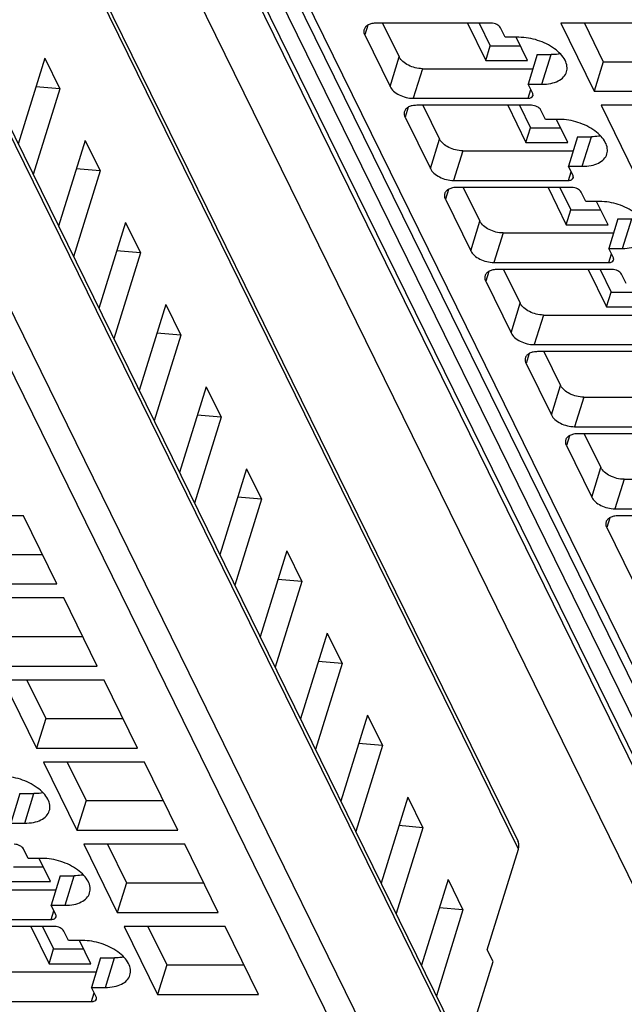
# Model space of a CAD drawing. Header units: millimetres. Extents: x 0 to 841, y 0 to 594.
# Tile 19 of 237: x 243 to 259, y 34 to 60. Entities that reach past the tile are written whole.
import ezdxf

# ---------------------------------------------------------------- set-up
doc = ezdxf.new("R2010")
doc.units = ezdxf.units.MM
doc.header["$LTSCALE"] = 46.255
doc.layers.get('0').update_dxf_attribs({"linetype": 'CONTINUOUS'})

msp = doc.modelspace()

# ---------------------------------------------------------------- linework, layer by layer
at = {"color": 9, "linetype": 'CONTINUOUS'}
for p, q in [((262.23809, 33.68029), (235.46633, 88.23541)), ((261.07704, 32.90348), (234.30525, 87.45865)), ((236.4731, 87.45865), (263.24489, 32.90348)), ((256.19604, 37.61283), (234.41605, 81.99579)), ((255.02022, 31.51324), (232.93519, 76.5178)), ((231.93931, 73.93864), (254.26838, 28.43679)), ((253.68681, 28.04512), (231.35775, 73.54697)), ((244.46435, 72.5524), (265.81728, 29.0397)), ((252.20806, 59.44679), (252.12802, 59.18778)), ((252.79912, 57.82024), (253.04118, 58.60357)), ((256.82128, 57.8824), (257.06335, 58.66573)), ((253.65423, 58.29276), (253.41217, 57.50944)), ((256.45167, 57.50944), (256.52285, 57.73977)), ((253.27571, 57.27115), (253.19567, 57.01215)), ((253.86676, 55.64461), (254.10883, 56.42793)), ((257.88893, 55.70677), (258.13099, 56.4901)), ((254.72188, 56.11713), (254.47981, 55.3338)), ((257.51931, 55.3338), (257.59049, 55.56414)), ((254.34335, 55.09552), (254.26332, 54.83651)), ((258.95657, 53.53113), (259.19864, 54.31446)), ((254.93441, 53.46897), (255.17647, 54.2523)), ((255.78953, 53.94149), (255.54746, 53.15817)), ((258.58696, 53.15817), (258.65814, 53.3885)), ((255.411, 52.91988), (255.33096, 52.66088)), ((256.00205, 51.29334), (256.24412, 52.07666)), ((256.85717, 51.76586), (256.61511, 50.98253)), ((256.47865, 50.74425), (256.39861, 50.48524)), ((257.0697, 49.1177), (257.31177, 49.90103)), ((257.92482, 49.59022), (257.68275, 48.8069)), ((257.54629, 48.56861), (257.46626, 48.30961)), ((258.13735, 46.94207), (258.37941, 47.72539)), ((258.99247, 47.41459), (258.7504, 46.63126)), ((258.61394, 46.39298), (258.5339, 46.13397)), ((243.12725, 38.30169), (243.36932, 39.08502)), ((244.1949, 36.12605), (244.43697, 36.90938)), ((243.82529, 35.75309), (243.89647, 35.98343)), ((245.26255, 33.95042), (245.50461, 34.73375)), ((244.89294, 33.57745), (244.96412, 33.80779))]:
    msp.add_line(p, q, dxfattribs=at)
at = {"color": 7, "linetype": 'CONTINUOUS'}
for p, q in [((235.81744, 87.80143), (262.58922, 33.24627)), ((234.40438, 82.21606), (256.18437, 37.8331)), ((232.92376, 76.73367), (255.00879, 31.72911)), ((244.13652, 72.72379), (265.48945, 29.21109)), ((255.47553, 59.49859), (252.43603, 59.49859)), ((252.60197, 59.49859), (253.04118, 58.60357)), ((254.84504, 59.49859), (255.33001, 58.51033)), ((255.15827, 59.49859), (255.45104, 58.90199)), ((257.31766, 59.49859), (258.20228, 57.69592)), ((259.98873, 59.49859), (257.31766, 59.49859)), ((257.94412, 59.49859), (258.44434, 58.47925)), ((255.84277, 59.12562), (255.72075, 59.37427)), ((252.12802, 59.18778), (252.79912, 57.82024)), ((256.2112, 59.12562), (255.84277, 59.12562)), ((256.43528, 58.51033), (256.13334, 59.12562)), ((255.33001, 58.51033), (255.45104, 58.90199)), ((255.45104, 58.90199), (256.24308, 58.90199)), ((243.65675, 58.56944), (242.95378, 56.29463)), ((243.65675, 58.56944), (244.0533, 57.76134)), ((255.33001, 58.51033), (256.43528, 58.51033)), ((256.69492, 58.66573), (256.45285, 57.8824)), ((256.69492, 58.66573), (257.06335, 58.66573)), ((258.44434, 58.47925), (258.20228, 57.69592)), ((258.44434, 58.47925), (260.48895, 58.47925)), ((253.65423, 58.29276), (256.57967, 58.29276)), ((244.0533, 57.76134), (243.35033, 55.48654)), ((244.0533, 57.76134), (243.42415, 57.81674)), ((256.57487, 57.63376), (256.45285, 57.8824)), ((256.45285, 57.8824), (256.82128, 57.8824)), ((258.20228, 57.69592), (260.87335, 57.69592)), ((253.41217, 57.50944), (256.45167, 57.50944)), ((256.54318, 57.32295), (253.50368, 57.32295)), ((253.66962, 57.32295), (254.10883, 56.42793)), ((255.91268, 57.32295), (256.39765, 56.33469)), ((256.22592, 57.32295), (256.51869, 56.72636)), ((256.91042, 56.94999), (256.7884, 57.19863)), ((258.3853, 57.32295), (259.26992, 55.52029)), ((261.05638, 57.32295), (258.3853, 57.32295)), ((253.19567, 57.01215), (253.86676, 55.64461)), ((257.27884, 56.94999), (256.91042, 56.94999)), ((257.50293, 56.33469), (257.20098, 56.94999)), ((256.39765, 56.33469), (256.51869, 56.72636)), ((256.51869, 56.72636), (257.31072, 56.72636)), ((244.72439, 56.3938), (244.02143, 54.119)), ((244.72439, 56.3938), (245.12095, 55.58571)), ((257.76257, 56.4901), (257.5205, 55.70677)), ((257.76257, 56.4901), (258.13099, 56.4901)), ((254.72188, 56.11713), (257.64731, 56.11713)), ((256.39765, 56.33469), (257.50293, 56.33469)), ((245.12095, 55.58571), (244.41798, 53.3109)), ((245.12095, 55.58571), (244.49179, 55.64111)), ((257.64252, 55.45812), (257.5205, 55.70677)), ((257.5205, 55.70677), (257.88893, 55.70677)), ((254.47981, 55.3338), (257.51931, 55.3338)), ((257.61083, 55.14732), (254.57133, 55.14732)), ((254.73726, 55.14732), (255.17647, 54.2523)), ((256.98033, 55.14732), (257.4653, 54.15906)), ((257.29356, 55.14732), (257.58633, 54.55072)), ((254.26332, 54.83651), (254.93441, 53.46897)), ((257.97806, 54.77435), (257.85605, 55.023)), ((257.4653, 54.15906), (257.58633, 54.55072)), ((257.58633, 54.55072), (258.37837, 54.55072)), ((258.34649, 54.77435), (257.97806, 54.77435)), ((258.57057, 54.15906), (258.26863, 54.77435)), ((258.83021, 54.31446), (258.58815, 53.53113)), ((258.83021, 54.31446), (259.19864, 54.31446)), ((245.79204, 54.21817), (245.08907, 51.94336)), ((245.79204, 54.21817), (246.18859, 53.41007)), ((257.4653, 54.15906), (258.57057, 54.15906)), ((255.78953, 53.94149), (258.71496, 53.94149)), ((258.71016, 53.28249), (258.58815, 53.53113)), ((258.58815, 53.53113), (258.95657, 53.53113)), ((246.18859, 53.41007), (245.48563, 51.13527)), ((246.18859, 53.41007), (245.55944, 53.46547)), ((255.54746, 53.15817), (258.58696, 53.15817)), ((258.67847, 52.97168), (255.63897, 52.97168)), ((255.80491, 52.97168), (256.24412, 52.07666)), ((258.04798, 52.97168), (258.53295, 51.98342)), ((258.36121, 52.97168), (258.65398, 52.37509)), ((259.04571, 52.59872), (258.92369, 52.84736)), ((255.33096, 52.66088), (256.00205, 51.29334)), ((258.53295, 51.98342), (258.65398, 52.37509)), ((258.65398, 52.37509), (259.44602, 52.37509)), ((246.85969, 52.04253), (246.15672, 49.76773)), ((246.85969, 52.04253), (247.25624, 51.23444)), ((258.53295, 51.98342), (259.63822, 51.98342)), ((256.85717, 51.76586), (259.78261, 51.76586)), ((247.25624, 51.23444), (246.55327, 48.95963)), ((247.25624, 51.23444), (246.62709, 51.28984)), ((256.61511, 50.98253), (259.65461, 50.98253)), ((259.74612, 50.79605), (256.70662, 50.79605)), ((256.87256, 50.79605), (257.31177, 49.90103)), ((256.39861, 50.48524), (257.0697, 49.1177)), ((247.92733, 49.8669), (247.22436, 47.59209)), ((247.92733, 49.8669), (248.32389, 49.05881)), ((257.92482, 49.59022), (260.85025, 49.59022)), ((248.32389, 49.05881), (247.62092, 46.784)), ((248.32389, 49.05881), (247.69473, 49.1142)), ((257.68275, 48.8069), (260.72225, 48.8069)), ((260.81377, 48.62041), (257.77427, 48.62041)), ((257.9402, 48.62041), (258.37941, 47.72539)), ((257.46626, 48.30961), (258.13735, 46.94207)), ((248.99498, 47.69126), (248.29201, 45.41646)), ((248.99498, 47.69126), (249.39153, 46.88317)), ((258.99247, 47.41459), (261.9179, 47.41459)), ((249.39153, 46.88317), (248.68857, 44.60836)), ((249.39153, 46.88317), (248.76238, 46.93857)), ((243.09177, 46.44478), (240.42069, 46.44478)), ((243.97639, 44.64211), (243.09177, 46.44478)), ((258.7504, 46.63126), (261.7899, 46.63126)), ((261.88141, 46.44478), (258.84191, 46.44478)), ((258.5339, 46.13397), (259.20499, 44.76643)), ((241.54738, 45.42544), (243.59199, 45.42544)), ((250.06263, 45.51563), (249.35966, 43.24082)), ((250.06263, 45.51563), (250.45918, 44.70754)), ((241.30531, 44.64211), (243.97639, 44.64211)), ((250.45918, 44.70754), (249.75621, 42.43273)), ((250.45918, 44.70754), (249.83003, 44.76293)), ((244.15942, 44.26915), (241.48834, 44.26915)), ((245.04404, 42.46648), (244.15942, 44.26915)), ((251.13027, 43.33999), (250.4273, 41.06519)), ((251.13027, 43.33999), (251.52683, 42.5319)), ((242.61503, 43.2498), (244.65964, 43.2498)), ((251.52683, 42.5319), (250.82386, 40.25709)), ((251.52683, 42.5319), (250.89767, 42.5873)), ((242.37296, 42.46648), (245.04404, 42.46648)), ((242.55598, 42.09351), (243.44061, 40.29084)), ((245.22706, 42.09351), (242.55598, 42.09351)), ((243.18245, 42.09351), (243.68267, 41.07417)), ((246.11168, 40.29084), (245.22706, 42.09351)), ((243.68267, 41.07417), (243.44061, 40.29084)), ((243.68267, 41.07417), (245.72728, 41.07417)), ((252.19792, 41.16436), (251.49495, 38.88955)), ((252.19792, 41.16436), (252.59447, 40.35627)), ((243.44061, 40.29084), (246.11168, 40.29084)), ((252.59447, 40.35627), (251.89151, 38.08146)), ((252.59447, 40.35627), (251.96532, 40.41166)), ((243.62363, 39.91788), (244.50825, 38.11521)), ((246.29471, 39.91788), (243.62363, 39.91788)), ((244.2501, 39.91788), (244.75032, 38.89853)), ((247.17933, 38.11521), (246.29471, 39.91788)), ((243.0009, 39.08502), (242.75883, 38.30169)), ((243.0009, 39.08502), (243.36932, 39.08502)), ((244.75032, 38.89853), (244.50825, 38.11521)), ((244.75032, 38.89853), (246.79493, 38.89853)), ((253.26557, 38.98872), (252.5626, 36.71392)), ((253.26557, 38.98872), (253.66212, 38.18063)), ((242.75883, 38.30169), (243.12725, 38.30169)), ((244.50825, 38.11521), (247.17933, 38.11521)), ((253.66212, 38.18063), (252.95915, 35.90583)), ((253.66212, 38.18063), (253.03297, 38.23603)), ((243.21639, 37.36927), (243.09438, 37.61792)), ((244.69128, 37.74224), (245.5759, 35.93957)), ((247.36235, 37.74224), (244.69128, 37.74224)), ((245.31775, 37.74224), (245.81797, 36.7229)), ((248.24698, 35.93957), (247.36235, 37.74224)), ((255.37301, 34.94952), (256.19604, 37.61283)), ((243.58482, 37.36927), (243.21639, 37.36927)), ((243.8089, 36.75398), (243.50696, 37.36927)), ((242.82466, 37.14564), (243.6167, 37.14564)), ((244.06854, 36.90938), (243.82648, 36.12605)), ((244.06854, 36.90938), (244.43697, 36.90938)), ((254.33321, 36.81309), (253.63024, 34.53828)), ((254.33321, 36.81309), (254.72977, 36.005)), ((241.02786, 36.53642), (243.95329, 36.53642)), ((242.70363, 36.75398), (243.8089, 36.75398)), ((245.81797, 36.7229), (245.5759, 35.93957)), ((245.81797, 36.7229), (247.86258, 36.7229)), ((243.94849, 35.87741), (243.82648, 36.12605)), ((243.82648, 36.12605), (244.1949, 36.12605)), ((254.72977, 36.005), (254.02812, 33.7275)), ((254.72977, 36.005), (254.10061, 36.06039)), ((240.78579, 35.75309), (243.82529, 35.75309)), ((245.5759, 35.93957), (248.24698, 35.93957)), ((243.9168, 35.56661), (240.8773, 35.56661)), ((243.28631, 35.56661), (243.77127, 34.57834)), ((243.59954, 35.56661), (243.89231, 34.97001)), ((245.75892, 35.56661), (246.64355, 33.76394)), ((248.43, 35.56661), (245.75892, 35.56661)), ((246.38539, 35.56661), (246.88561, 34.54726)), ((249.31462, 33.76394), (248.43, 35.56661)), ((244.28404, 35.19364), (244.16202, 35.44228)), ((243.77127, 34.57834), (243.89231, 34.97001)), ((243.89231, 34.97001), (244.68435, 34.97001)), ((244.65246, 35.19364), (244.28404, 35.19364)), ((244.87655, 34.57834), (244.5746, 35.19364)), ((245.13619, 34.73375), (244.89412, 33.95042)), ((245.13619, 34.73375), (245.50461, 34.73375)), ((255.52553, 34.63872), (255.37301, 34.94952)), ((243.77127, 34.57834), (244.87655, 34.57834)), ((246.88561, 34.54726), (246.64355, 33.76394)), ((246.88561, 34.54726), (248.93022, 34.54726)), ((254.77415, 32.20725), (255.52553, 34.63872)), ((242.0955, 34.36078), (245.02093, 34.36078)), ((245.01614, 33.70178), (244.89412, 33.95042)), ((244.89412, 33.95042), (245.26255, 33.95042)), ((246.64355, 33.76394), (249.31462, 33.76394)), ((241.85344, 33.57745), (244.89294, 33.57745))]:
    msp.add_line(p, q, dxfattribs=at)
for points, knots in [([(252.43603, 59.49859), (252.3969, 59.49859), (252.32318, 59.49236), (252.22411, 59.46125), (252.14863, 59.4095), (252.11854, 59.3603), (252.11085, 59.33541)], [0, 0, 0, 0, 0.30375974, 0.56999726, 0.79778841, 1, 1, 1, 1]), ([(255.72075, 59.37427), (255.70152, 59.41346), (255.62009, 59.47491), (255.52638, 59.49859), (255.47553, 59.49859)], [0, 0, 0, 0, 0.46198205, 1, 1, 1, 1]), ([(252.11085, 59.33541), (252.10735, 59.32409), (252.09765, 59.27437), (252.1111, 59.22228), (252.12802, 59.18778)], [0, 0, 0, 0, 0.23564532, 1, 1, 1, 1]), ([(257.47163, 58.20877), (257.48637, 58.25652), (257.49321, 58.36617), (257.43403, 58.52981), (257.31661, 58.68766), (257.08448, 58.88772), (256.71175, 59.06689), (256.37829, 59.12562), (256.2112, 59.12562)], [0, 0, 0, 0, 0.08651326, 0.18324425, 0.2955517, 0.42361951, 0.71069026, 1, 1, 1, 1]), ([(253.65423, 58.29276), (253.52712, 58.29276), (253.33706, 58.34162), (253.13698, 58.47158), (253.06339, 58.5583), (253.04118, 58.60357)], [0, 0, 0, 0, 0.53501664, 0.78777233, 1, 1, 1, 1]), ([(257.304, 58.68953), (257.28509, 58.68552), (257.20565, 58.67118), (257.12471, 58.66573), (257.06335, 58.66573)], [0, 0, 0, 0, 0.23947121, 1, 1, 1, 1]), ([(256.82128, 57.8824), (256.89955, 57.8824), (257.04699, 57.89485), (257.24512, 57.95709), (257.39611, 58.06056), (257.45625, 58.15899), (257.47163, 58.20877)], [0, 0, 0, 0, 0.30376172, 0.57000494, 0.79777765, 1, 1, 1, 1]), ([(252.79912, 57.82024), (252.82133, 57.77498), (252.89492, 57.68825), (253.095, 57.55829), (253.28506, 57.50944), (253.41217, 57.50944)], [0, 0, 0, 0, 0.21222789, 0.46498369, 1, 1, 1, 1]), ([(256.45167, 57.50944), (256.48086, 57.50944), (256.53302, 57.5154), (256.57532, 57.55399), (256.58174, 57.57471)], [0, 0, 0, 0, 0.57363204, 1, 1, 1, 1]), ([(256.58174, 57.57471), (256.58314, 57.57924), (256.587, 57.59913), (256.58164, 57.61997), (256.57487, 57.63376)], [0, 0, 0, 0, 0.23585703, 1, 1, 1, 1]), ([(253.17849, 57.15977), (253.17499, 57.14846), (253.1653, 57.09874), (253.17874, 57.04664), (253.19567, 57.01215)], [0, 0, 0, 0, 0.23564532, 1, 1, 1, 1]), ([(253.50368, 57.32295), (253.46454, 57.32295), (253.39082, 57.31673), (253.29176, 57.28562), (253.21628, 57.23386), (253.18618, 57.18466), (253.17849, 57.15977)], [0, 0, 0, 0, 0.30375974, 0.56999726, 0.79778841, 1, 1, 1, 1]), ([(256.7884, 57.19863), (256.76917, 57.23783), (256.68773, 57.29927), (256.59403, 57.32295), (256.54318, 57.32295)], [0, 0, 0, 0, 0.46198205, 1, 1, 1, 1]), ([(258.53928, 56.03314), (258.55402, 56.08088), (258.56085, 56.19054), (258.50168, 56.35418), (258.38426, 56.51202), (258.15213, 56.71209), (257.77939, 56.89125), (257.44593, 56.94999), (257.27884, 56.94999)], [0, 0, 0, 0, 0.08651326, 0.18324425, 0.2955517, 0.42361951, 0.71069026, 1, 1, 1, 1]), ([(254.72188, 56.11713), (254.59477, 56.11713), (254.40471, 56.16598), (254.20463, 56.29594), (254.13104, 56.38267), (254.10883, 56.42793)], [0, 0, 0, 0, 0.53501664, 0.78777233, 1, 1, 1, 1]), ([(258.37164, 56.51389), (258.35274, 56.50989), (258.2733, 56.49555), (258.19236, 56.4901), (258.13099, 56.4901)], [0, 0, 0, 0, 0.23947121, 1, 1, 1, 1]), ([(257.88893, 55.70677), (257.9672, 55.70677), (258.11464, 55.71921), (258.31276, 55.78145), (258.46375, 55.88492), (258.5239, 55.98335), (258.53928, 56.03314)], [0, 0, 0, 0, 0.30376172, 0.57000494, 0.79777765, 1, 1, 1, 1]), ([(253.86676, 55.64461), (253.88897, 55.59934), (253.96256, 55.51261), (254.16264, 55.38265), (254.3527, 55.3338), (254.47981, 55.3338)], [0, 0, 0, 0, 0.21222789, 0.46498369, 1, 1, 1, 1]), ([(257.51931, 55.3338), (257.5485, 55.3338), (257.60066, 55.33976), (257.64297, 55.37835), (257.64939, 55.39908)], [0, 0, 0, 0, 0.57363204, 1, 1, 1, 1]), ([(257.64939, 55.39908), (257.65079, 55.40361), (257.65465, 55.4235), (257.64929, 55.44433), (257.64252, 55.45812)], [0, 0, 0, 0, 0.23585703, 1, 1, 1, 1]), ([(254.57133, 55.14732), (254.53219, 55.14732), (254.45847, 55.14109), (254.3594, 55.10998), (254.28392, 55.05823), (254.25383, 55.00903), (254.24614, 54.98414)], [0, 0, 0, 0, 0.30375974, 0.56999726, 0.79778841, 1, 1, 1, 1]), ([(257.85605, 55.023), (257.83681, 55.06219), (257.75538, 55.12364), (257.66167, 55.14732), (257.61083, 55.14732)], [0, 0, 0, 0, 0.46198205, 1, 1, 1, 1]), ([(254.24614, 54.98414), (254.24264, 54.97282), (254.23294, 54.9231), (254.24639, 54.87101), (254.26332, 54.83651)], [0, 0, 0, 0, 0.23564532, 1, 1, 1, 1]), ([(259.60692, 53.8575), (259.62167, 53.90525), (259.6285, 54.0149), (259.56933, 54.17854), (259.4519, 54.33639), (259.21977, 54.53645), (258.84704, 54.71562), (258.51358, 54.77435), (258.34649, 54.77435)], [0, 0, 0, 0, 0.08651326, 0.18324425, 0.2955517, 0.42361951, 0.71069026, 1, 1, 1, 1]), ([(255.78953, 53.94149), (255.66242, 53.94149), (255.47236, 53.99035), (255.27228, 54.12031), (255.19869, 54.20703), (255.17647, 54.2523)], [0, 0, 0, 0, 0.53501664, 0.78777233, 1, 1, 1, 1]), ([(258.95657, 53.53113), (259.03484, 53.53113), (259.18229, 53.54358), (259.38041, 53.60582), (259.5314, 53.70929), (259.59155, 53.80772), (259.60692, 53.8575)], [0, 0, 0, 0, 0.30376172, 0.57000494, 0.79777765, 1, 1, 1, 1]), ([(254.93441, 53.46897), (254.95662, 53.42371), (255.03021, 53.33698), (255.23029, 53.20702), (255.42035, 53.15817), (255.54746, 53.15817)], [0, 0, 0, 0, 0.21222789, 0.46498369, 1, 1, 1, 1]), ([(258.58696, 53.15817), (258.61615, 53.15817), (258.66831, 53.16413), (258.71062, 53.20272), (258.71703, 53.22344)], [0, 0, 0, 0, 0.57363204, 1, 1, 1, 1]), ([(258.71703, 53.22344), (258.71844, 53.22797), (258.72229, 53.24786), (258.71693, 53.2687), (258.71016, 53.28249)], [0, 0, 0, 0, 0.23585703, 1, 1, 1, 1]), ([(255.63897, 52.97168), (255.59984, 52.97168), (255.52612, 52.96546), (255.42705, 52.93435), (255.35157, 52.8826), (255.32148, 52.83339), (255.31379, 52.8085)], [0, 0, 0, 0, 0.30375974, 0.56999726, 0.79778841, 1, 1, 1, 1]), ([(258.92369, 52.84736), (258.90446, 52.88656), (258.82303, 52.948), (258.72932, 52.97168), (258.67847, 52.97168)], [0, 0, 0, 0, 0.46198205, 1, 1, 1, 1]), ([(255.31379, 52.8085), (255.31029, 52.79719), (255.30059, 52.74747), (255.31404, 52.69537), (255.33096, 52.66088)], [0, 0, 0, 0, 0.23564532, 1, 1, 1, 1]), ([(256.85717, 51.76586), (256.73006, 51.76586), (256.54, 51.81471), (256.33992, 51.94467), (256.26633, 52.0314), (256.24412, 52.07666)], [0, 0, 0, 0, 0.53501664, 0.78777233, 1, 1, 1, 1]), ([(256.00205, 51.29334), (256.02427, 51.24807), (256.09786, 51.16134), (256.29794, 51.03138), (256.488, 50.98253), (256.61511, 50.98253)], [0, 0, 0, 0, 0.21222789, 0.46498369, 1, 1, 1, 1]), ([(256.38143, 50.63287), (256.37793, 50.62155), (256.36824, 50.57183), (256.38168, 50.51974), (256.39861, 50.48524)], [0, 0, 0, 0, 0.23564532, 1, 1, 1, 1]), ([(256.70662, 50.79605), (256.66748, 50.79605), (256.59376, 50.78982), (256.4947, 50.75871), (256.41922, 50.70696), (256.38912, 50.65776), (256.38143, 50.63287)], [0, 0, 0, 0, 0.30375974, 0.56999726, 0.79778841, 1, 1, 1, 1]), ([(257.92482, 49.59022), (257.79771, 49.59022), (257.60765, 49.63908), (257.40757, 49.76904), (257.33398, 49.85576), (257.31177, 49.90103)], [0, 0, 0, 0, 0.53501664, 0.78777233, 1, 1, 1, 1]), ([(257.0697, 49.1177), (257.09191, 49.07244), (257.1655, 48.98571), (257.36558, 48.85575), (257.55564, 48.8069), (257.68275, 48.8069)], [0, 0, 0, 0, 0.21222789, 0.46498369, 1, 1, 1, 1]), ([(257.77427, 48.62041), (257.73513, 48.62041), (257.66141, 48.61419), (257.56234, 48.58308), (257.48686, 48.53133), (257.45677, 48.48212), (257.44908, 48.45723)], [0, 0, 0, 0, 0.30375974, 0.56999726, 0.79778841, 1, 1, 1, 1]), ([(257.44908, 48.45723), (257.44558, 48.44592), (257.43588, 48.3962), (257.44933, 48.3441), (257.46626, 48.30961)], [0, 0, 0, 0, 0.23564532, 1, 1, 1, 1]), ([(258.99247, 47.41459), (258.86535, 47.41459), (258.6753, 47.46344), (258.47522, 47.5934), (258.40163, 47.68013), (258.37941, 47.72539)], [0, 0, 0, 0, 0.53501664, 0.78777233, 1, 1, 1, 1]), ([(258.13735, 46.94207), (258.15956, 46.8968), (258.23315, 46.81007), (258.43323, 46.68011), (258.62329, 46.63126), (258.7504, 46.63126)], [0, 0, 0, 0, 0.21222789, 0.46498369, 1, 1, 1, 1]), ([(258.84191, 46.44478), (258.80278, 46.44478), (258.72906, 46.43856), (258.62999, 46.40744), (258.55451, 46.35569), (258.52442, 46.30649), (258.51672, 46.2816)], [0, 0, 0, 0, 0.30375974, 0.56999726, 0.79778841, 1, 1, 1, 1]), ([(258.51672, 46.2816), (258.51323, 46.27028), (258.50353, 46.22056), (258.51698, 46.16847), (258.5339, 46.13397)], [0, 0, 0, 0, 0.23564532, 1, 1, 1, 1]), ([(243.77761, 38.62806), (243.79235, 38.6758), (243.79918, 38.78546), (243.74001, 38.9491), (243.62259, 39.10694), (243.39046, 39.30701), (243.01772, 39.48618), (242.68426, 39.54491), (242.51717, 39.54491)], [0, 0, 0, 0, 0.08651326, 0.18324425, 0.2955517, 0.42361951, 0.71069026, 1, 1, 1, 1]), ([(243.60997, 39.10881), (243.59107, 39.10481), (243.51163, 39.09047), (243.43069, 39.08502), (243.36932, 39.08502)], [0, 0, 0, 0, 0.23947121, 1, 1, 1, 1]), ([(243.12725, 38.30169), (243.20553, 38.30169), (243.35297, 38.31413), (243.55109, 38.37637), (243.70208, 38.47984), (243.76223, 38.57827), (243.77761, 38.62806)], [0, 0, 0, 0, 0.30376172, 0.57000494, 0.79777765, 1, 1, 1, 1]), ([(256.19604, 37.61283), (256.20748, 37.64985), (256.2189, 37.72563), (256.2003, 37.80066), (256.18437, 37.8331)], [0, 0, 0, 0, 0.51736268, 1, 1, 1, 1]), ([(243.09438, 37.61792), (243.07514, 37.65711), (242.99371, 37.71856), (242.9, 37.74224), (242.84916, 37.74224)], [0, 0, 0, 0, 0.46198205, 1, 1, 1, 1]), ([(244.84525, 36.45243), (244.86, 36.50017), (244.86683, 36.60982), (244.80766, 36.77346), (244.69023, 36.93131), (244.4581, 37.13137), (244.08537, 37.31054), (243.75191, 37.36927), (243.58482, 37.36927)], [0, 0, 0, 0, 0.08651326, 0.18324425, 0.2955517, 0.42361951, 0.71069026, 1, 1, 1, 1]), ([(244.67762, 36.93318), (244.65871, 36.92917), (244.57928, 36.91484), (244.49834, 36.90938), (244.43697, 36.90938)], [0, 0, 0, 0, 0.23947121, 1, 1, 1, 1]), ([(244.1949, 36.12605), (244.27317, 36.12605), (244.42062, 36.1385), (244.61874, 36.20074), (244.76973, 36.30421), (244.82988, 36.40264), (244.84525, 36.45243)], [0, 0, 0, 0, 0.30376172, 0.57000494, 0.79777765, 1, 1, 1, 1]), ([(243.82529, 35.75309), (243.85448, 35.75309), (243.90664, 35.75905), (243.94895, 35.79764), (243.95536, 35.81836)], [0, 0, 0, 0, 0.57363204, 1, 1, 1, 1]), ([(243.95536, 35.81836), (243.95677, 35.82289), (243.96062, 35.84278), (243.95526, 35.86362), (243.94849, 35.87741)], [0, 0, 0, 0, 0.23585703, 1, 1, 1, 1]), ([(244.16202, 35.44228), (244.14279, 35.48148), (244.06135, 35.54292), (243.96765, 35.56661), (243.9168, 35.56661)], [0, 0, 0, 0, 0.46198205, 1, 1, 1, 1]), ([(245.9129, 34.27679), (245.92764, 34.32453), (245.93447, 34.43419), (245.8753, 34.59783), (245.75788, 34.75567), (245.52575, 34.95574), (245.15302, 35.13491), (244.81956, 35.19364), (244.65246, 35.19364)], [0, 0, 0, 0, 0.08651326, 0.18324425, 0.2955517, 0.42361951, 0.71069026, 1, 1, 1, 1]), ([(245.74526, 34.75754), (245.72636, 34.75354), (245.64692, 34.7392), (245.56598, 34.73375), (245.50461, 34.73375)], [0, 0, 0, 0, 0.23947121, 1, 1, 1, 1]), ([(245.26255, 33.95042), (245.34082, 33.95042), (245.48826, 33.96286), (245.68638, 34.0251), (245.83737, 34.12857), (245.89752, 34.227), (245.9129, 34.27679)], [0, 0, 0, 0, 0.30376172, 0.57000494, 0.79777765, 1, 1, 1, 1]), ([(245.02301, 33.64273), (245.02441, 33.64726), (245.02827, 33.66715), (245.02291, 33.68798), (245.01614, 33.70178)], [0, 0, 0, 0, 0.23585703, 1, 1, 1, 1]), ([(244.89294, 33.57745), (244.92213, 33.57745), (244.97428, 33.58341), (245.01659, 33.622), (245.02301, 33.64273)], [0, 0, 0, 0, 0.57363204, 1, 1, 1, 1])]:
    msp.add_open_spline(points, degree=3, knots=knots, dxfattribs=at)

doc.saveas('drawing.dxf')
